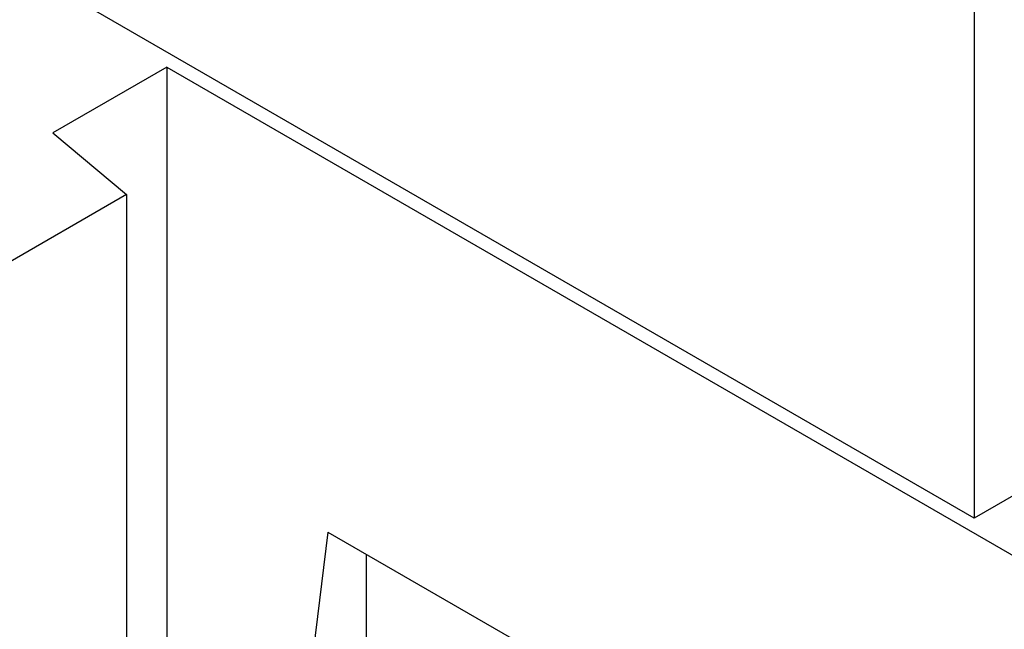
# Model space of a CAD drawing. Header units: millimetres. Extents: x 7187 to 8806, y -3756 to -2918.
# Tile 219 of 250: x 8515.27 to 8520.67, y -3294.3 to -3290.95. Entities that reach past the tile are written whole.
import ezdxf

# ---------------------------------------------------------------- set-up
doc = ezdxf.new("R2010")
doc.units = ezdxf.units.MM
doc.header["$LTSCALE"] = 3

msp = doc.modelspace()

# ---------------------------------------------------------------- linework, layer by layer
at = {"linetype": 'Continuous', "lineweight": 30}
for p, q in [((8520.5067, -3286.0555), (8520.5067, -3293.6868)), ((8520.5067, -3293.6868), (8514.5662, -3290.2575)), ((8516.0756, -3291.2114), (8515.4496, -3291.5727)), ((8516.0756, -3291.2114), (8524.7998, -3296.2478)), ((8516.0756, -3291.2114), (8516.0756, -3297.7437)), ((8515.4496, -3291.5727), (8515.853, -3291.9114)), ((8515.853, -3291.9114), (8515.0856, -3292.3544)), ((8515.853, -3291.9114), (8515.853, -3298.4437)), ((8523.2646, -3292.0947), (8520.5067, -3293.6868)), ((8516.9594, -3293.763), (8516.818, -3294.9062)), ((8516.9594, -3293.763), (8522.3334, -3296.8653)), ((8517.1687, -3293.8838), (8517.1687, -3295.9656))]:
    msp.add_line(p, q, dxfattribs=at)

doc.saveas('drawing.dxf')
